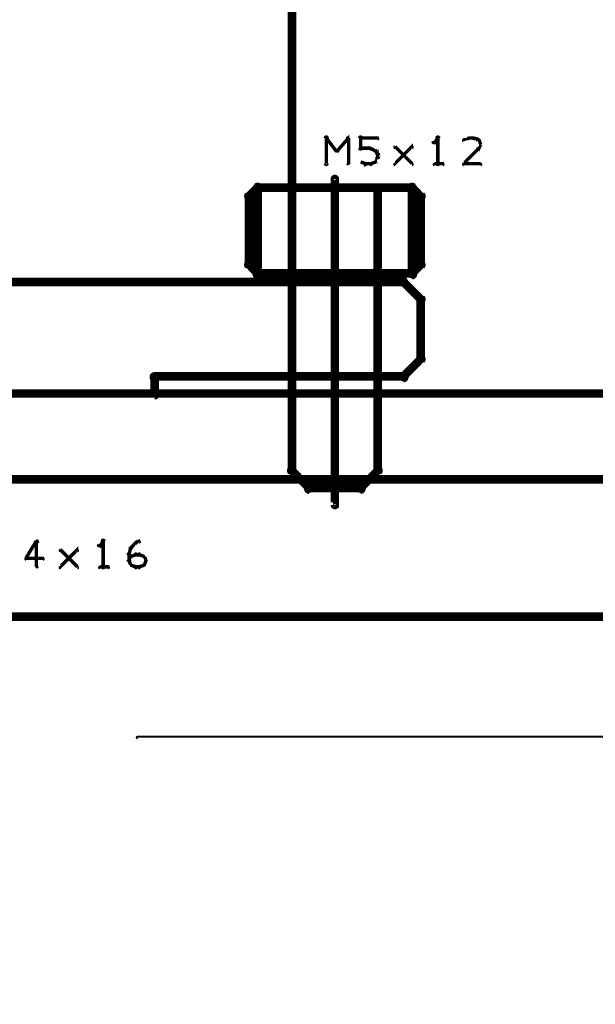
# Model space of a CAD drawing. Extents: x 35 to 575, y 26 to 553.
# Tile 71 of 125: x 178 to 211, y 344 to 402. Entities that reach past the tile are written whole.
import ezdxf

# ---------------------------------------------------------------- set-up
doc = ezdxf.new("R2010")
doc.units = 0
for name, color, linetype in [('BOTTOM', 22, 'CONTINUOUS'), ('DIMENSIONS', 3, 'CONTINUOUS'), ('DRAWING', 1, 'CONTINUOUS'), ('DRAWING2', 4, 'CONTINUOUS'), ('OUTLINES', 5, 'CONTINUOUS')]:
    doc.layers.add(name, color=color, linetype=linetype)

msp = doc.modelspace()

# ---------------------------------------------------------------- linework, layer by layer
at = {"layer": 'BOTTOM', "color": 251}
for points in [[(160, 380, 0.5, 0.5, 0), (185.5, 380, 0, 0, 0), (185.5, 380, 0.3, 0.3, 0), (185.5, 379.8, 0.3, 0.3, 1), (185.5, 380.1, 0, 0, 0), (185.4, 380, 0.3, 0.3, 1), (185.6, 380, 0, 0, 0), (185.5, 380, 0, 0, 0), (185.5, 380, 0.5, 0.5, 0), (185.5, 381, 0, 0, 0), (185.5, 381, 0.3, 0.3, 0), (185.6, 381, 0.3, 0.3, 1), (185.4, 381, 0, 0, 0), (185.5, 381.1, 0.3, 0.3, 1), (185.5, 380.8, 0, 0, 0), (185.5, 381, 0, 0, 0), (185.5, 381, 0.5, 0.5, 0), (200, 381, 0, 0, 0), (200, 381, 0.3, 0.3, 0), (200, 380.8, 0.3, 0.3, 1), (200, 381.1, 0, 0, 0), (199.9, 381.1, 0.3, 0.3, 1), (200.1, 380.9, 0, 0, 0), (200, 381, 0, 0, 0), (200, 381, 0.5, 0.5, 0), (201, 382, 0, 0, 0), (201, 382, 0.3, 0.3, 0), (201.1, 381.9, 0.3, 0.3, 1), (200.9, 382.1, 0, 0, 0), (200.9, 382, 0.3, 0.3, 1), (201.1, 382, 0, 0, 0), (201, 382, 0, 0, 0), (201, 382, 0.5, 0.5, 0), (201, 385.5, 0, 0, 0), (201, 385.5, 0.3, 0.3, 0), (201.1, 385.5, 0.3, 0.3, 1), (200.9, 385.5, 0, 0, 0), (200.9, 385.4, 0.3, 0.3, 1), (201.1, 385.6, 0, 0, 0), (201, 385.5, 0, 0, 0), (201, 385.5, 0.5, 0.5, 0), (200, 386.5, 0, 0, 0), (200, 386.5, 0.3, 0.3, 0), (200.1, 386.6, 0.3, 0.3, 1), (199.9, 386.4, 0, 0, 0), (200, 386.3, 0.3, 0.3, 1), (200, 386.6, 0, 0, 0), (200, 386.5, 0, 0, 0), (200, 386.5, 0.5, 0.5, 0), (193.5, 386.5, 0, 0, 0), (193.5, 386.5, 0.3, 0.3, 0), (193.5, 386.6, 0.3, 0.3, 1), (193.5, 386.3, 0, 0, 0), (193.4, 386.5, 0.3, 0.3, 1), (193.6, 386.5, 0, 0, 0), (193.5, 386.5, 0, 0, 0), (193.5, 386.5, 0.5, 0.5, 0), (193.5, 421, 0, 0, 0)], [(151, 386.6, 0.3, 0.3, 1), (151, 386.3, 0, 0, 0), (151, 386.5, 0, 0, 0), (151, 386.5, 0.5, 0.5, 0), (193.5, 386.5, 0.5, 0.5, 0), (193.5, 386.5, 0, 0, 0), (193.5, 386.5, 0.3, 0.3, 0), (193.5, 386.3, 0.3, 0.3, 1), (193.5, 386.6, 0, 0, 0)]]:
    msp.add_lwpolyline(points, format="xyseb", dxfattribs=at)
at = {"layer": 'DIMENSIONS', "color": 94}
for points in [[(184.4, 375, 0.1, 0.1, 1), (184.4, 374.9, 0, 0, 0), (184.4, 375, 0, 0, 0), (184.4, 375, 0.1, 0.1, 0), (264.5, 375, 0.1, 0.1, 0), (264.5, 375, 0, 0, 0), (264.5, 375, 0.1, 0.1, 0), (264.5, 374.9, 0.1, 0.1, 1), (264.5, 375, 0, 0, 0)], [(184.5, 360, 0.1, 0.1, 1), (184.5, 359.9, 0, 0, 0), (184.5, 360, 0, 0, 0), (184.5, 360, 0.1, 0.1, 0), (264.5, 360, 0.1, 0.1, 0), (264.5, 360, 0, 0, 0), (264.5, 360, 0.1, 0.1, 0), (264.5, 359.9, 0.1, 0.1, 1), (264.5, 360, 0, 0, 0)]]:
    msp.add_lwpolyline(points, format="xyseb", dxfattribs=at)
at = {"layer": 'DRAWING', "color": 2}
for points in [[(196.1, 392.5, 0.3, 0.3, 1), (195.9, 392.5, 0, 0, 0), (196, 392.5, 0, 0, 0), (196, 392.5, 0.5, 0.5, 0), (196, 373.5, 0.5, 0.5, 0), (196, 373.5, 0, 0, 0), (196, 373.5, 0.3, 0.3, 0), (195.9, 373.5, 0.3, 0.3, 1), (196.1, 373.5, 0, 0, 0)], [(95, 375, 0.5, 0.5, 0), (250, 375, 0, 0, 0), (250, 375, 0.3, 0.3, 0), (250, 374.8, 0.3, 0.3, 1), (250, 375.1, 0, 0, 0), (249.9, 375, 0.3, 0.3, 1), (250.1, 375, 0, 0, 0), (250, 375, 0, 0, 0), (250, 375, 0.5, 0.5, 0), (250, 380, 0, 0, 0), (250, 380, 0.3, 0.3, 0), (250.1, 380, 0.3, 0.3, 1), (249.9, 380, 0, 0, 0), (250, 379.8, 0.3, 0.3, 1), (250, 380.1, 0, 0, 0), (250, 380, 0, 0, 0), (250, 380, 0.5, 0.5, 0), (95, 380, 0, 0, 0)]]:
    msp.add_lwpolyline(points, format="xyseb", dxfattribs=at)
at = {"layer": 'DRAWING2', "color": 171}
msp.add_lwpolyline([(250, 175, 0.5, 0.5, 0), (250, 375, 0, 0, 0), (250, 375, 0.3, 0.3, 0), (250.1, 375, 0.3, 0.3, 1), (249.9, 375, 0, 0, 0), (250, 374.8, 0.3, 0.3, 1), (250, 375.1, 0, 0, 0), (250, 375, 0, 0, 0), (250, 375, 0.5, 0.5, 0), (95, 375, 0, 0, 0), (95, 375, 0.3, 0.3, 0), (95, 375.1, 0.3, 0.3, 1), (95, 374.8, 0, 0, 0), (95.1, 375, 0.3, 0.3, 1), (94.9, 375, 0, 0, 0), (95, 375, 0, 0, 0), (95, 375, 0.5, 0.5, 0), (95, 175, 0.5, 0.5, 0)], format="xyseb", dxfattribs=at)
at = {"layer": 'OUTLINES', "color": 11}
for points in [[(195.4, 393.4, 0.1, 0.1, 1), (195.6, 393.4, 0, 0, 0), (195.5, 393.4, 0, 0, 0), (195.5, 393.4, 0.2, 0.2, 0), (195.5, 394.9, 0.2, 0.2, 0), (195.5, 394.9, 0, 0, 0), (195.5, 394.9, 0.1, 0.1, 0), (195.6, 394.9, 0.1, 0.1, 1), (195.4, 394.9, 0, 0, 0)], [(195.5, 394.9, 0.1, 0.1, 1), (195.5, 394.8, 0, 0, 0), (195.5, 394.9, 0, 0, 0), (195.5, 394.9, 0.2, 0.2, 0), (196.1, 394.1, 0.2, 0.2, 0), (196.1, 394.1, 0, 0, 0), (196.1, 394.1, 0.1, 0.1, 0), (196.1, 394.1, 0.1, 0.1, 1), (196.2, 394.2, 0, 0, 0)], [(196.1, 394.2, 0.1, 0.1, 1), (196.2, 394.1, 0, 0, 0), (196.1, 394.1, 0, 0, 0), (196.1, 394.1, 0.2, 0.2, 0), (196.8, 394.9, 0.2, 0.2, 0), (196.8, 394.9, 0, 0, 0), (196.8, 394.9, 0.1, 0.1, 0), (196.8, 394.8, 0.1, 0.1, 1), (196.7, 394.9, 0, 0, 0)], [(196.8, 394.9, 0.1, 0.1, 1), (196.7, 394.9, 0, 0, 0), (196.8, 394.9, 0, 0, 0), (196.8, 394.9, 0.2, 0.2, 0), (196.8, 393.4, 0.2, 0.2, 0), (196.8, 393.4, 0, 0, 0), (196.8, 393.4, 0.1, 0.1, 0), (196.7, 393.4, 0.1, 0.1, 1), (196.8, 393.4, 0, 0, 0)], [(197.4, 394.3, 0.1, 0.1, 1), (197.6, 394.3, 0, 0, 0), (197.5, 394.3, 0, 0, 0), (197.5, 394.3, 0.2, 0.2, 0), (197.5, 394.9, 0.2, 0.2, 0), (197.5, 394.9, 0, 0, 0), (197.5, 394.9, 0.1, 0.1, 0), (197.6, 394.9, 0.1, 0.1, 1), (197.4, 394.9, 0, 0, 0)], [(197.5, 394.9, 0.1, 0.1, 1), (197.5, 394.8, 0, 0, 0), (197.5, 394.9, 0, 0, 0), (197.5, 394.9, 0.2, 0.2, 0), (198.5, 394.9, 0.2, 0.2, 0), (198.5, 394.9, 0, 0, 0), (198.5, 394.9, 0.1, 0.1, 0), (198.5, 394.8, 0.1, 0.1, 1), (198.5, 394.9, 0, 0, 0)], [(202, 394.8, 0.1, 0.1, 1), (202, 394.9, 0, 0, 0), (202, 394.9, 0, 0, 0), (202, 394.9, 0.2, 0.2, 0), (201.8, 394.6, 0.2, 0.2, 0), (201.8, 394.6, 0, 0, 0), (201.8, 394.6, 0.1, 0.1, 0), (201.7, 394.7, 0.1, 0.1, 1), (201.8, 394.6, 0, 0, 0)], [(201.9, 393.4, 0.1, 0.1, 1), (202.1, 393.4, 0, 0, 0), (202, 393.4, 0, 0, 0), (202, 393.4, 0.2, 0.2, 0), (202, 394.9, 0.2, 0.2, 0), (202, 394.9, 0, 0, 0), (202, 394.9, 0.1, 0.1, 0), (202.1, 394.9, 0.1, 0.1, 1), (201.9, 394.9, 0, 0, 0)], [(203.8, 394.8, 0.1, 0.1, 1), (203.7, 394.9, 0, 0, 0), (203.8, 394.9, 0, 0, 0), (203.8, 394.9, 0.2, 0.2, 0), (203.5, 394.8, 0.2, 0.2, 0), (203.5, 394.8, 0, 0, 0), (203.5, 394.8, 0.1, 0.1, 0), (203.5, 394.8, 0.1, 0.1, 1), (203.5, 394.7, 0, 0, 0)], [(204.1, 394.8, 0.1, 0.1, 1), (204.1, 394.9, 0, 0, 0), (204.1, 394.9, 0, 0, 0), (204.1, 394.9, 0.2, 0.2, 0), (203.8, 394.9, 0.2, 0.2, 0), (203.8, 394.9, 0, 0, 0), (203.8, 394.9, 0.1, 0.1, 0), (203.8, 394.9, 0.1, 0.1, 1), (203.8, 394.8, 0, 0, 0)], [(204.4, 394.7, 0.1, 0.1, 1), (204.4, 394.8, 0, 0, 0), (204.4, 394.8, 0, 0, 0), (204.4, 394.8, 0.2, 0.2, 0), (204.1, 394.9, 0.2, 0.2, 0), (204.1, 394.9, 0, 0, 0), (204.1, 394.9, 0.1, 0.1, 0), (204.1, 394.9, 0.1, 0.1, 1), (204.1, 394.8, 0, 0, 0)], [(204.5, 394.5, 0.1, 0.1, 1), (204.5, 394.5, 0, 0, 0), (204.5, 394.5, 0, 0, 0), (204.5, 394.5, 0.2, 0.2, 0), (204.4, 394.8, 0.2, 0.2, 0), (204.4, 394.8, 0, 0, 0), (204.4, 394.8, 0.1, 0.1, 0), (204.4, 394.8, 0.1, 0.1, 1), (204.3, 394.7, 0, 0, 0)], [(198.1, 394.2, 0.1, 0.1, 1), (198.1, 394.3, 0, 0, 0), (198.1, 394.3, 0, 0, 0), (198.1, 394.3, 0.2, 0.2, 0), (197.5, 394.3, 0.2, 0.2, 0), (197.5, 394.3, 0, 0, 0), (197.5, 394.3, 0.1, 0.1, 0), (197.5, 394.3, 0.1, 0.1, 1), (197.5, 394.2, 0, 0, 0)], [(198.4, 394.1, 0.1, 0.1, 1), (198.4, 394.2, 0, 0, 0), (198.4, 394.1, 0, 0, 0), (198.4, 394.1, 0.2, 0.2, 0), (198.1, 394.3, 0.2, 0.2, 0), (198.1, 394.3, 0, 0, 0), (198.1, 394.3, 0.1, 0.1, 0), (198.1, 394.3, 0.1, 0.1, 1), (198.1, 394.2, 0, 0, 0)], [(198.3, 393.5, 0.1, 0.1, 1), (198.4, 393.5, 0, 0, 0), (198.4, 393.5, 0, 0, 0), (198.4, 393.5, 0.2, 0.2, 0), (198.5, 393.8, 0.2, 0.2, 0), (198.5, 393.8, 0, 0, 0), (198.5, 393.8, 0.1, 0.1, 0), (198.5, 393.7, 0.1, 0.1, 1), (198.5, 393.8, 0, 0, 0)], [(199.5, 393.4, 0.1, 0.1, 1), (199.5, 393.3, 0, 0, 0), (199.5, 393.4, 0, 0, 0), (199.5, 393.4, 0.2, 0.2, 0), (200.5, 394.4, 0.2, 0.2, 0), (200.5, 394.4, 0, 0, 0), (200.5, 394.4, 0.1, 0.1, 0), (200.5, 394.3, 0.1, 0.1, 1), (200.5, 394.4, 0, 0, 0)], [(200.5, 393.3, 0.1, 0.1, 1), (200.5, 393.4, 0, 0, 0), (200.5, 393.4, 0, 0, 0), (200.5, 393.4, 0.2, 0.2, 0), (199.5, 394.4, 0.2, 0.2, 0), (199.5, 394.4, 0, 0, 0), (199.5, 394.4, 0.1, 0.1, 0), (199.5, 394.4, 0.1, 0.1, 1), (199.5, 394.3, 0, 0, 0)], [(203.5, 393.4, 0.1, 0.1, 1), (203.5, 393.3, 0, 0, 0), (203.5, 393.4, 0, 0, 0), (203.5, 393.4, 0.2, 0.2, 0), (204.4, 394.3, 0.2, 0.2, 0), (204.4, 394.3, 0, 0, 0), (204.4, 394.3, 0.1, 0.1, 0), (204.4, 394.2, 0.1, 0.1, 1), (204.3, 394.3, 0, 0, 0)], [(204.3, 394.3, 0.1, 0.1, 1), (204.4, 394.2, 0, 0, 0), (204.4, 394.3, 0, 0, 0), (204.4, 394.3, 0.2, 0.2, 0), (204.5, 394.5, 0.2, 0.2, 0), (204.5, 394.5, 0, 0, 0), (204.5, 394.5, 0.1, 0.1, 0), (204.5, 394.5, 0.1, 0.1, 1), (204.5, 394.5, 0, 0, 0)], [(198.5, 393.9, 0.1, 0.1, 1), (198.5, 393.9, 0, 0, 0), (198.5, 393.9, 0, 0, 0), (198.5, 393.9, 0.2, 0.2, 0), (198.4, 394.1, 0.2, 0.2, 0), (198.4, 394.1, 0, 0, 0), (198.4, 394.1, 0.1, 0.1, 0), (198.4, 394.1, 0.1, 0.1, 1), (198.3, 394.1, 0, 0, 0)], [(198.4, 393.8, 0.1, 0.1, 1), (198.6, 393.8, 0, 0, 0), (198.5, 393.8, 0, 0, 0), (198.5, 393.8, 0.2, 0.2, 0), (198.5, 393.9, 0.2, 0.2, 0), (198.5, 393.9, 0, 0, 0), (198.5, 393.9, 0.1, 0.1, 0), (198.6, 393.9, 0.1, 0.1, 1), (198.4, 393.9, 0, 0, 0)], [(197.5, 393.5, 0.1, 0.1, 1), (197.5, 393.5, 0, 0, 0), (197.5, 393.5, 0, 0, 0), (197.5, 393.5, 0.2, 0.2, 0), (197.8, 393.4, 0.2, 0.2, 0), (197.8, 393.4, 0, 0, 0), (197.8, 393.4, 0.1, 0.1, 0), (197.7, 393.3, 0.1, 0.1, 1), (197.8, 393.4, 0, 0, 0)], [(197.8, 393.4, 0.1, 0.1, 1), (197.8, 393.3, 0, 0, 0), (197.8, 393.4, 0, 0, 0), (197.8, 393.4, 0.2, 0.2, 0), (198.1, 393.4, 0.2, 0.2, 0), (198.1, 393.4, 0, 0, 0), (198.1, 393.4, 0.1, 0.1, 0), (198.1, 393.3, 0.1, 0.1, 1), (198.1, 393.4, 0, 0, 0)], [(198.1, 393.4, 0.1, 0.1, 1), (198.1, 393.3, 0, 0, 0), (198.1, 393.4, 0, 0, 0), (198.1, 393.4, 0.2, 0.2, 0), (198.4, 393.5, 0.2, 0.2, 0), (198.4, 393.5, 0, 0, 0), (198.4, 393.5, 0.1, 0.1, 0), (198.4, 393.5, 0.1, 0.1, 1), (198.4, 393.5, 0, 0, 0)], [(201.8, 393.4, 0.1, 0.1, 1), (201.8, 393.3, 0, 0, 0), (201.8, 393.4, 0, 0, 0), (201.8, 393.4, 0.2, 0.2, 0), (202.3, 393.4, 0.2, 0.2, 0), (202.3, 393.4, 0, 0, 0), (202.3, 393.4, 0.1, 0.1, 0), (202.3, 393.3, 0.1, 0.1, 1), (202.3, 393.4, 0, 0, 0)], [(204.5, 393.3, 0.1, 0.1, 1), (204.5, 393.4, 0, 0, 0), (204.5, 393.4, 0, 0, 0), (204.5, 393.4, 0.2, 0.2, 0), (203.5, 393.4, 0.2, 0.2, 0), (203.5, 393.4, 0, 0, 0), (203.5, 393.4, 0.1, 0.1, 0), (203.5, 393.4, 0.1, 0.1, 1), (203.5, 393.3, 0, 0, 0)], [(178.7, 371.3, 0.1, 0.1, 1), (178.6, 371.4, 0, 0, 0), (178.6, 371.4, 0, 0, 0), (178.6, 371.4, 0.2, 0.2, 0), (178, 370.4, 0.2, 0.2, 0), (178, 370.4, 0, 0, 0), (178, 370.4, 0.1, 0.1, 0), (178, 370.4, 0.1, 0.1, 1), (178, 370.3, 0, 0, 0)], [(178.6, 369.9, 0.1, 0.1, 1), (178.7, 369.9, 0, 0, 0), (178.6, 369.9, 0, 0, 0), (178.6, 369.9, 0.2, 0.2, 0), (178.6, 371.4, 0.2, 0.2, 0), (178.6, 371.4, 0, 0, 0), (178.6, 371.4, 0.1, 0.1, 0), (178.7, 371.4, 0.1, 0.1, 1), (178.6, 371.4, 0, 0, 0)], [(182.5, 371.3, 0.1, 0.1, 1), (182.5, 371.4, 0, 0, 0), (182.5, 371.4, 0, 0, 0), (182.5, 371.4, 0.2, 0.2, 0), (182.3, 371.1, 0.2, 0.2, 0), (182.3, 371.1, 0, 0, 0), (182.3, 371.1, 0.1, 0.1, 0), (182.2, 371.2, 0.1, 0.1, 1), (182.3, 371.1, 0, 0, 0)], [(182.4, 369.9, 0.1, 0.1, 1), (182.6, 369.9, 0, 0, 0), (182.5, 369.9, 0, 0, 0), (182.5, 369.9, 0.2, 0.2, 0), (182.5, 371.4, 0.2, 0.2, 0), (182.5, 371.4, 0, 0, 0), (182.5, 371.4, 0.1, 0.1, 0), (182.6, 371.4, 0.1, 0.1, 1), (182.4, 371.4, 0, 0, 0)], [(184.1, 371, 0.1, 0.1, 1), (184.2, 371, 0, 0, 0), (184.1, 371, 0, 0, 0), (184.1, 371, 0.2, 0.2, 0), (184.4, 371.3, 0.2, 0.2, 0), (184.4, 371.3, 0, 0, 0), (184.4, 371.3, 0.1, 0.1, 0), (184.4, 371.2, 0.1, 0.1, 1), (184.3, 371.3, 0, 0, 0)], [(184.4, 371.3, 0.1, 0.1, 1), (184.4, 371.2, 0, 0, 0), (184.4, 371.3, 0, 0, 0), (184.4, 371.3, 0.2, 0.2, 0), (184.6, 371.4, 0.2, 0.2, 0), (184.6, 371.4, 0, 0, 0), (184.6, 371.4, 0.1, 0.1, 0), (184.6, 371.3, 0.1, 0.1, 1), (184.6, 371.4, 0, 0, 0)], [(180, 369.9, 0.1, 0.1, 1), (180, 369.8, 0, 0, 0), (180, 369.9, 0, 0, 0), (180, 369.9, 0.2, 0.2, 0), (181, 370.9, 0.2, 0.2, 0), (181, 370.9, 0, 0, 0), (181, 370.9, 0.1, 0.1, 0), (181, 370.8, 0.1, 0.1, 1), (181, 370.9, 0, 0, 0)], [(181, 369.8, 0.1, 0.1, 1), (181, 369.9, 0, 0, 0), (181, 369.9, 0, 0, 0), (181, 369.9, 0.2, 0.2, 0), (180, 370.9, 0.2, 0.2, 0), (180, 370.9, 0, 0, 0), (180, 370.9, 0.1, 0.1, 0), (180, 370.9, 0.1, 0.1, 1), (180, 370.8, 0, 0, 0)], [(183.9, 370.3, 0.1, 0.1, 1), (184.1, 370.3, 0, 0, 0), (184, 370.3, 0, 0, 0), (184, 370.3, 0.2, 0.2, 0), (184, 370.6, 0.2, 0.2, 0), (184, 370.6, 0, 0, 0), (184, 370.6, 0.1, 0.1, 0), (184.1, 370.6, 0.1, 0.1, 1), (183.9, 370.6, 0, 0, 0)], [(184, 370.6, 0.1, 0.1, 1), (184, 370.6, 0, 0, 0), (184, 370.6, 0, 0, 0), (184, 370.6, 0.2, 0.2, 0), (184.1, 371, 0.2, 0.2, 0), (184.1, 371, 0, 0, 0), (184.1, 371, 0.1, 0.1, 0), (184.2, 371, 0.1, 0.1, 1), (184.1, 371, 0, 0, 0)], [(184.1, 370.5, 0.1, 0.1, 1), (184.1, 370.5, 0, 0, 0), (184.1, 370.5, 0, 0, 0), (184.1, 370.5, 0.2, 0.2, 0), (184.4, 370.6, 0.2, 0.2, 0), (184.4, 370.6, 0, 0, 0), (184.4, 370.6, 0.1, 0.1, 0), (184.4, 370.6, 0.1, 0.1, 1), (184.4, 370.7, 0, 0, 0)], [(184.4, 370.7, 0.1, 0.1, 1), (184.4, 370.6, 0, 0, 0), (184.4, 370.6, 0, 0, 0), (184.4, 370.6, 0.2, 0.2, 0), (184.6, 370.6, 0.2, 0.2, 0), (184.6, 370.6, 0, 0, 0), (184.6, 370.6, 0.1, 0.1, 0), (184.6, 370.6, 0.1, 0.1, 1), (184.6, 370.7, 0, 0, 0)], [(184.6, 370.7, 0.1, 0.1, 1), (184.6, 370.6, 0, 0, 0), (184.6, 370.6, 0, 0, 0), (184.6, 370.6, 0.2, 0.2, 0), (184.9, 370.5, 0.2, 0.2, 0), (184.9, 370.5, 0, 0, 0), (184.9, 370.5, 0.1, 0.1, 0), (184.9, 370.5, 0.1, 0.1, 1), (184.9, 370.5, 0, 0, 0)], [(178, 370.4, 0.1, 0.1, 1), (178, 370.3, 0, 0, 0), (178, 370.4, 0, 0, 0), (178, 370.4, 0.2, 0.2, 0), (179, 370.4, 0.2, 0.2, 0), (179, 370.4, 0, 0, 0), (179, 370.4, 0.1, 0.1, 0), (179, 370.3, 0.1, 0.1, 1), (179, 370.4, 0, 0, 0)], [(184, 370.3, 0.1, 0.1, 1), (184, 370.2, 0, 0, 0), (184, 370.3, 0, 0, 0), (184, 370.3, 0.2, 0.2, 0), (184.1, 370.5, 0.2, 0.2, 0), (184.1, 370.5, 0, 0, 0), (184.1, 370.5, 0.1, 0.1, 0), (184.2, 370.5, 0.1, 0.1, 1), (184.1, 370.5, 0, 0, 0)], [(184.1, 370, 0.1, 0.1, 1), (184.2, 370, 0, 0, 0), (184.1, 370, 0, 0, 0), (184.1, 370, 0.2, 0.2, 0), (184, 370.3, 0.2, 0.2, 0), (184, 370.3, 0, 0, 0), (184, 370.3, 0.1, 0.1, 0), (184, 370.3, 0.1, 0.1, 1), (184, 370.2, 0, 0, 0)], [(184.9, 370.5, 0.1, 0.1, 1), (184.8, 370.5, 0, 0, 0), (184.9, 370.5, 0, 0, 0), (184.9, 370.5, 0.2, 0.2, 0), (185, 370.3, 0.2, 0.2, 0), (185, 370.3, 0, 0, 0), (185, 370.3, 0.1, 0.1, 0), (185, 370.2, 0.1, 0.1, 1), (185, 370.3, 0, 0, 0)], [(185, 370.2, 0.1, 0.1, 1), (185, 370.3, 0, 0, 0), (185, 370.3, 0, 0, 0), (185, 370.3, 0.2, 0.2, 0), (184.9, 370, 0.2, 0.2, 0), (184.9, 370, 0, 0, 0), (184.9, 370, 0.1, 0.1, 0), (184.8, 370, 0.1, 0.1, 1), (184.9, 370, 0, 0, 0)], [(182.3, 369.9, 0.1, 0.1, 1), (182.3, 369.8, 0, 0, 0), (182.3, 369.9, 0, 0, 0), (182.3, 369.9, 0.2, 0.2, 0), (182.8, 369.9, 0.2, 0.2, 0), (182.8, 369.9, 0, 0, 0), (182.8, 369.9, 0.1, 0.1, 0), (182.8, 369.8, 0.1, 0.1, 1), (182.8, 369.9, 0, 0, 0)], [(184.4, 369.8, 0.1, 0.1, 1), (184.4, 369.9, 0, 0, 0), (184.4, 369.9, 0, 0, 0), (184.4, 369.9, 0.2, 0.2, 0), (184.1, 370, 0.2, 0.2, 0), (184.1, 370, 0, 0, 0), (184.1, 370, 0.1, 0.1, 0), (184.1, 370, 0.1, 0.1, 1), (184.1, 370, 0, 0, 0)], [(184.6, 369.8, 0.1, 0.1, 1), (184.6, 369.9, 0, 0, 0), (184.6, 369.9, 0, 0, 0), (184.6, 369.9, 0.2, 0.2, 0), (184.4, 369.9, 0.2, 0.2, 0), (184.4, 369.9, 0, 0, 0), (184.4, 369.9, 0.1, 0.1, 0), (184.4, 369.9, 0.1, 0.1, 1), (184.4, 369.8, 0, 0, 0)], [(184.9, 370, 0.1, 0.1, 1), (184.9, 370, 0, 0, 0), (184.9, 370, 0, 0, 0), (184.9, 370, 0.2, 0.2, 0), (184.6, 369.9, 0.2, 0.2, 0), (184.6, 369.9, 0, 0, 0), (184.6, 369.9, 0.1, 0.1, 0), (184.6, 369.9, 0.1, 0.1, 1), (184.6, 369.8, 0, 0, 0)], [(154, 367, 0.5, 0.5, 0), (250, 367, 0.5, 0.5, 0)]]:
    msp.add_lwpolyline(points, format="xyseb", dxfattribs=at)
for points in [[(191.1, 387.5, 0.3, 0.3, -1), (190.9, 387.5, 0, 0, 0), (191, 387.5, 0, 0, 0), (191, 387.5, 0.5, 0.5, 0), (191, 391.5, 0, 0, 0), (191, 391.5, 0.3, 0.3, 0), (190.9, 391.5, 0.3, 0.3, -1), (191.1, 391.5, 0, 0, 0), (191.1, 391.4, 0.3, 0.3, -1), (190.9, 391.6, 0, 0, 0), (191, 391.5, 0, 0, 0), (191, 391.5, 0.5, 0.5, 0), (191.5, 392, 0, 0, 0), (191.5, 392, 0.3, 0.3, 0), (191.4, 392.1, 0.3, 0.3, -1), (191.6, 391.9, 0, 0, 0), (191.5, 391.8, 0.3, 0.3, -1), (191.5, 392.1, 0, 0, 0), (191.5, 392, 0, 0, 0), (191.5, 392, 0.5, 0.5, 0), (200.5, 392, 0, 0, 0), (200.5, 392, 0.3, 0.3, 0), (200.5, 392.1, 0.3, 0.3, -1), (200.5, 391.8, 0, 0, 0), (200.4, 391.9, 0.3, 0.3, -1), (200.6, 392.1, 0, 0, 0), (200.5, 392, 0, 0, 0), (200.5, 392, 0.5, 0.5, 0), (201, 391.5, 0, 0, 0), (201, 391.5, 0.3, 0.3, 0), (201.1, 391.6, 0.3, 0.3, -1), (200.9, 391.4, 0, 0, 0), (200.9, 391.5, 0.3, 0.3, -1), (201.1, 391.5, 0, 0, 0), (201, 391.5, 0, 0, 0), (201, 391.5, 0.5, 0.5, 0), (201, 387.5, 0, 0, 0), (201, 387.5, 0.3, 0.3, 0), (201.1, 387.5, 0.3, 0.3, -1), (200.9, 387.5, 0, 0, 0), (200.9, 387.6, 0.3, 0.3, -1), (201.1, 387.4, 0, 0, 0), (201, 387.5, 0, 0, 0), (201, 387.5, 0.5, 0.5, 0), (200.5, 387, 0, 0, 0), (200.5, 387, 0.3, 0.3, 0), (200.6, 386.9, 0.3, 0.3, -1), (200.4, 387.1, 0, 0, 0), (200.5, 387.1, 0.3, 0.3, -1), (200.5, 386.8, 0, 0, 0), (200.5, 387, 0, 0, 0), (200.5, 387, 0.5, 0.5, 0), (191.5, 387, 0, 0, 0), (191.5, 387, 0.3, 0.3, 0), (191.5, 386.8, 0.3, 0.3, -1), (191.5, 387.1, 0, 0, 0), (191.6, 387.1, 0.3, 0.3, -1), (191.4, 386.9, 0, 0, 0), (191.5, 387, 0, 0, 0), (191.5, 387, 0.5, 0.5, 0), (191, 387.5, 0.5, 0.5, 0), (191, 387.5, 0, 0, 0), (191, 387.5, 0.3, 0.3, 0), (190.9, 387.4, 0.3, 0.3, -1), (191.1, 387.6, 0, 0, 0)], [(191.6, 387, 0.3, 0.3, -1), (191.4, 387, 0, 0, 0), (191.5, 387, 0, 0, 0), (191.5, 387, 0.5, 0.5, 0), (191.5, 392, 0, 0, 0), (191.5, 392, 0.3, 0.3, 0), (191.4, 392, 0.3, 0.3, -1), (191.6, 392, 0, 0, 0), (191.5, 391.8, 0.3, 0.3, -1), (191.5, 392.1, 0, 0, 0), (191.5, 392, 0, 0, 0), (191.5, 392, 0.5, 0.5, 0), (193.5, 392, 0, 0, 0), (193.5, 392, 0.3, 0.3, 0), (193.5, 392.1, 0.3, 0.3, -1), (193.5, 391.8, 0, 0, 0), (193.4, 392, 0.3, 0.3, -1), (193.6, 392, 0, 0, 0), (193.5, 392, 0, 0, 0), (193.5, 392, 0.5, 0.5, 0), (193.5, 387, 0, 0, 0), (193.5, 387, 0.3, 0.3, 0), (193.6, 387, 0.3, 0.3, -1), (193.4, 387, 0, 0, 0), (193.5, 387.1, 0.3, 0.3, -1), (193.5, 386.8, 0, 0, 0), (193.5, 387, 0, 0, 0), (193.5, 387, 0.5, 0.5, 0), (191.5, 387, 0.5, 0.5, 0), (191.5, 387, 0, 0, 0), (191.5, 387, 0.3, 0.3, 0), (191.5, 386.8, 0.3, 0.3, -1), (191.5, 387.1, 0, 0, 0)], [(198.6, 387, 0.3, 0.3, -1), (198.4, 387, 0, 0, 0), (198.5, 387, 0, 0, 0), (198.5, 387, 0.5, 0.5, 0), (198.5, 392, 0, 0, 0), (198.5, 392, 0.3, 0.3, 0), (198.4, 392, 0.3, 0.3, -1), (198.6, 392, 0, 0, 0), (198.5, 391.8, 0.3, 0.3, -1), (198.5, 392.1, 0, 0, 0), (198.5, 392, 0, 0, 0), (198.5, 392, 0.5, 0.5, 0), (200.5, 392, 0, 0, 0), (200.5, 392, 0.3, 0.3, 0), (200.5, 392.1, 0.3, 0.3, -1), (200.5, 391.8, 0, 0, 0), (200.4, 392, 0.3, 0.3, -1), (200.6, 392, 0, 0, 0), (200.5, 392, 0, 0, 0), (200.5, 392, 0.5, 0.5, 0), (200.5, 387, 0, 0, 0), (200.5, 387, 0.3, 0.3, 0), (200.6, 387, 0.3, 0.3, -1), (200.4, 387, 0, 0, 0), (200.5, 387.1, 0.3, 0.3, -1), (200.5, 386.8, 0, 0, 0), (200.5, 387, 0, 0, 0), (200.5, 387, 0.5, 0.5, 0), (198.5, 387, 0.5, 0.5, 0), (198.5, 387, 0, 0, 0), (198.5, 387, 0.3, 0.3, 0), (198.5, 386.8, 0.3, 0.3, -1), (198.5, 387.1, 0, 0, 0)], [(193.6, 386.5, 0.3, 0.3, 1), (193.4, 386.5, 0, 0, 0), (193.5, 386.5, 0, 0, 0), (193.5, 386.5, 0.5, 0.5, 0), (193.5, 375.5, 0, 0, 0), (193.5, 375.5, 0.3, 0.3, 0), (193.4, 375.5, 0.3, 0.3, 1), (193.6, 375.5, 0, 0, 0), (193.6, 375.6, 0.3, 0.3, 1), (193.4, 375.4, 0, 0, 0), (193.5, 375.5, 0, 0, 0), (193.5, 375.5, 0.5, 0.5, 0), (194.5, 374.5, 0, 0, 0), (194.5, 374.5, 0.3, 0.3, 0), (194.4, 374.4, 0.3, 0.3, 1), (194.6, 374.6, 0, 0, 0), (194.5, 374.6, 0.3, 0.3, 1), (194.5, 374.3, 0, 0, 0), (194.5, 374.5, 0, 0, 0), (194.5, 374.5, 0.5, 0.5, 0), (197.5, 374.5, 0, 0, 0), (197.5, 374.5, 0.3, 0.3, 0), (197.5, 374.3, 0.3, 0.3, 1), (197.5, 374.6, 0, 0, 0), (197.4, 374.6, 0.3, 0.3, 1), (197.6, 374.4, 0, 0, 0), (197.5, 374.5, 0, 0, 0), (197.5, 374.5, 0.5, 0.5, 0), (198.5, 375.5, 0, 0, 0), (198.5, 375.5, 0.3, 0.3, 0), (198.6, 375.4, 0.3, 0.3, 1), (198.4, 375.6, 0, 0, 0), (198.4, 375.5, 0.3, 0.3, 1), (198.6, 375.5, 0, 0, 0), (198.5, 375.5, 0, 0, 0), (198.5, 375.5, 0.5, 0.5, 0), (198.5, 386.5, 0, 0, 0), (198.5, 386.5, 0.3, 0.3, 0), (198.6, 386.5, 0.3, 0.3, 1), (198.4, 386.5, 0, 0, 0), (198.5, 386.3, 0.3, 0.3, 1), (198.5, 386.6, 0, 0, 0), (198.5, 386.5, 0, 0, 0), (198.5, 386.5, 0.5, 0.5, 0), (193.5, 386.5, 0.5, 0.5, 0), (193.5, 386.5, 0, 0, 0), (193.5, 386.5, 0.3, 0.3, 0), (193.5, 386.6, 0.3, 0.3, 1), (193.5, 386.3, 0, 0, 0)]]:
    msp.add_lwpolyline(points, format="xyseb", close=True, dxfattribs=at)

doc.saveas('drawing.dxf')
